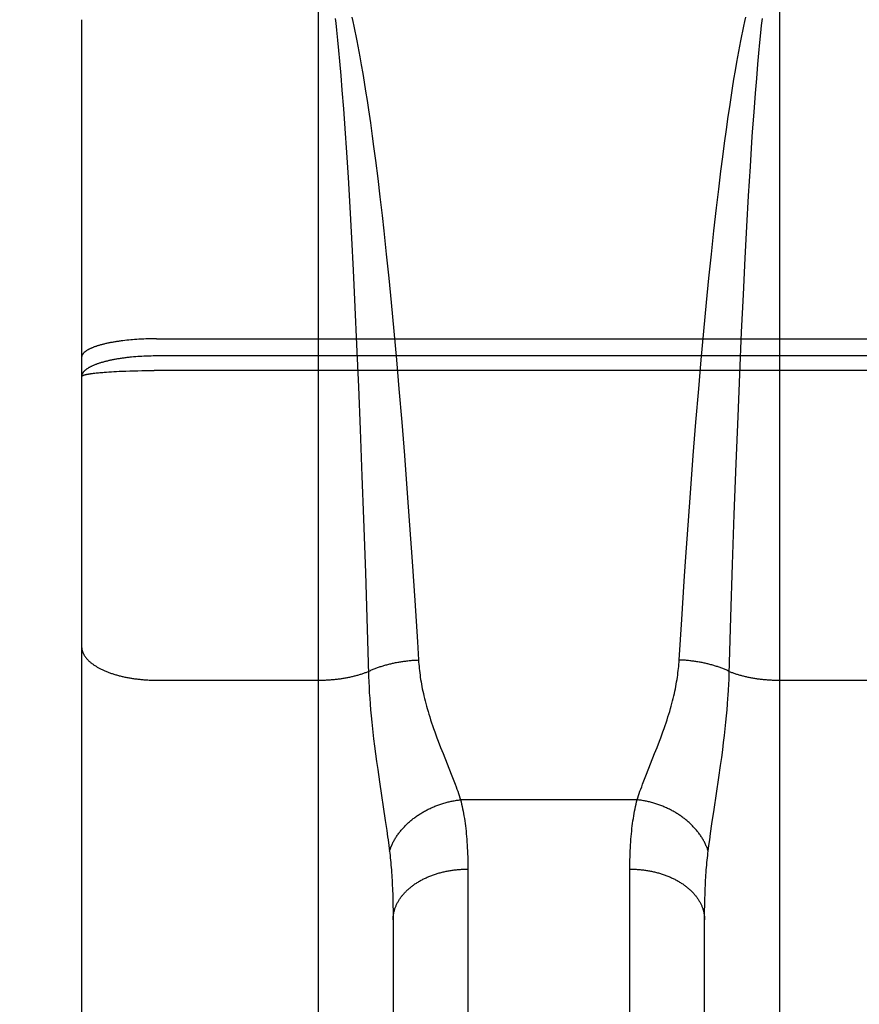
# Model space of a CAD drawing. Header units: inches. Extents: x 0 to 215, y 0 to 139.
# Tile 59 of 91: x 61.061 to 61.398, y 103.215 to 103.61. Entities that reach past the tile are written whole.
import ezdxf

# ---------------------------------------------------------------- set-up
doc = ezdxf.new("R2010")
doc.units = ezdxf.units.IN
doc.header["$LTSCALE"] = 11.835443
doc.header["$MEASUREMENT"] = 0
doc.linetypes.add('HIDDEN', pattern=[0.2, 0.1, -0.1])
doc.layers.get('0').update_dxf_attribs({"linetype": 'CONTINUOUS'})
doc.layers.add('DEFAULT_2', color=8, linetype='HIDDEN')
doc.layers.add('DIMENSIONS', color=7, linetype='CONTINUOUS')
doc.styles.get("Standard").update_dxf_attribs({"font": 'arial.ttf'})
doc.dimstyles.new('DIMSTYLE_1', dxfattribs={"dimtxt": 0.949367, "dimasz": 1.265823, "dimexe": 0.09, "dimexo": 0.07, "dimgap": 0.0375, "dimtad": 0, "dimtih": 1, "dimtoh": 1, "dimzin": 4, "dimdsep": 46, "dimtxsty": 'Standard', "dimblk": '_FILLED', "dimblk1": '_FILLED', "dimblk2": '_FILLED', "dimcen": 0.09, "dimazin": 1, "dimtfac": 1, "dimtofl": 0, "dimtmove": 0, "dimatfit": 3, "dimldrblk": '_FILLED', "dimfxl": 1, "dimtolj": 1, "dimtzin": 4, "dimarcsym": 0})

# ---------------------------------------------------------------- blocks, each defined once
blk = doc.blocks.new('_FILLED')
at = {"color": 0, "linetype": 'ByBlock'}
blk.add_solid([(0, 0), (-1, 0.2), (-1, -0.2)], dxfattribs=at)
blk = doc.blocks.new('*D16')
at = {"layer": 'DIMENSIONS', "color": 2, "linetype": 'Continuous'}
for p, q in [((46.91249, 103.7725), (46.91249, 106.4651)), ((46.91249, 106.4651), (48.02009, 106.4651)), ((45.77325, 102.6475), (49.12739, 102.6475)), ((46.91249, 102.6475), (46.91249, 100.11585))]:
    blk.add_line(p, q, dxfattribs=at)
at = {"layer": 'DIMENSIONS', "color": 2, "linetype": 'Continuous', "xscale": 1.2658227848, "yscale": 1.2658227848, "zscale": 1.2658227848}
for p, rotation in [((46.91249, 103.7725), 270), ((46.91249, 102.6475), 90)]:
    blk.add_blockref('_FILLED', p, dxfattribs=dict(at, rotation=rotation))
at = {"layer": 'DIMENSIONS', "color": 2, "linetype": 'Continuous', "insert": (48.49477, 106.93978), "char_height": 0.949367, "width": 2.5798786, "attachment_point": 1, "line_spacing_factor": 0.9}
blk.add_mtext('1.13', dxfattribs=at)

msp = doc.modelspace()

# ---------------------------------------------------------------- linework, layer by layer
at = {"layer": 'DEFAULT_2', "color": 8, "linetype": 'HIDDEN'}
for p, q in [((61.11563, 101.855), (61.11563, 103.64)), ((61.18063, 102.8292), (61.18063, 103.64)), ((61.36563, 103.64), (61.36563, 102.8292)), ((61.08563, 103.61), (61.08563, 101.885)), ((61.18743, 103.61042), (61.18763, 103.60859)), ((61.19402, 103.61103), (61.19443, 103.60922)), ((61.19443, 103.60922), (61.19484, 103.60735)), ((61.35142, 103.60735), (61.35183, 103.60922)), ((61.35183, 103.60922), (61.35224, 103.61103)), ((61.35853, 103.60766), (61.35883, 103.61042)), ((61.18763, 103.60859), (61.18794, 103.60575)), ((61.18794, 103.60575), (61.18834, 103.6018)), ((61.19484, 103.60735), (61.19525, 103.60544)), ((61.19525, 103.60544), (61.19565, 103.60347)), ((61.35061, 103.60347), (61.35102, 103.60544)), ((61.35102, 103.60544), (61.35142, 103.60735)), ((61.35782, 103.60078), (61.35822, 103.60478)), ((61.35822, 103.60478), (61.35853, 103.60766)), ((61.18834, 103.6018), (61.18874, 103.59765)), ((61.19565, 103.60347), (61.19605, 103.60146)), ((61.19605, 103.60146), (61.19646, 103.5994)), ((61.34981, 103.5994), (61.35021, 103.60146)), ((61.35021, 103.60146), (61.35061, 103.60347)), ((61.18874, 103.59765), (61.18914, 103.59331)), ((61.19646, 103.5994), (61.19686, 103.59729)), ((61.19686, 103.59729), (61.19725, 103.59513)), ((61.34901, 103.59513), (61.34941, 103.59729)), ((61.34941, 103.59729), (61.34981, 103.5994)), ((61.35742, 103.59658), (61.35782, 103.60078)), ((61.18914, 103.59331), (61.18963, 103.58763)), ((61.19725, 103.59513), (61.19785, 103.59182)), ((61.34802, 103.58955), (61.34861, 103.59293)), ((61.34861, 103.59293), (61.34901, 103.59513)), ((61.35702, 103.5922), (61.35742, 103.59658)), ((61.19785, 103.59182), (61.19844, 103.5884)), ((61.34743, 103.58607), (61.34802, 103.58955)), ((61.35653, 103.58647), (61.35702, 103.5922)), ((61.18963, 103.58763), (61.19012, 103.58168)), ((61.19844, 103.5884), (61.19902, 103.58488)), ((61.34685, 103.58249), (61.34743, 103.58607)), ((61.35605, 103.58046), (61.35653, 103.58647)), ((61.19012, 103.58168), (61.19069, 103.57418)), ((61.19902, 103.58488), (61.19961, 103.58127)), ((61.19961, 103.58127), (61.20018, 103.57757)), ((61.34627, 103.57881), (61.34685, 103.58249)), ((61.20018, 103.57757), (61.20076, 103.57377)), ((61.3457, 103.57505), (61.34627, 103.57881)), ((61.35547, 103.5729), (61.35605, 103.58046)), ((61.19069, 103.57418), (61.19126, 103.56633)), ((61.20076, 103.57377), (61.20151, 103.56857)), ((61.34513, 103.57119), (61.3457, 103.57505)), ((61.34438, 103.56592), (61.34513, 103.57119)), ((61.35491, 103.56498), (61.35547, 103.5729)), ((61.19126, 103.56633), (61.19191, 103.55673)), ((61.20151, 103.56857), (61.20226, 103.56322)), ((61.34363, 103.5605), (61.34438, 103.56592)), ((61.20226, 103.56322), (61.20281, 103.55912)), ((61.35463, 103.5609), (61.35491, 103.56498)), ((61.20281, 103.55912), (61.20355, 103.55353)), ((61.3429, 103.55494), (61.34363, 103.5605)), ((61.35399, 103.55104), (61.35463, 103.5609)), ((61.19191, 103.55673), (61.19254, 103.5467)), ((61.20355, 103.55353), (61.20445, 103.54635)), ((61.34217, 103.54925), (61.3429, 103.55494)), ((61.35328, 103.53929), (61.35399, 103.55104)), ((61.19254, 103.5467), (61.19325, 103.53475)), ((61.20445, 103.54635), (61.20534, 103.53899)), ((61.34128, 103.54195), (61.34217, 103.54925)), ((61.3404, 103.53448), (61.34128, 103.54195)), ((61.20534, 103.53899), (61.20621, 103.53144)), ((61.35258, 103.52704), (61.35328, 103.53929)), ((61.19325, 103.53475), (61.19393, 103.52234)), ((61.33937, 103.52529), (61.3404, 103.53448)), ((61.20621, 103.53144), (61.20689, 103.52529)), ((61.35191, 103.51438), (61.35258, 103.52704)), ((61.19393, 103.52234), (61.1946, 103.50953)), ((61.20689, 103.52529), (61.2079, 103.51589)), ((61.33836, 103.51589), (61.33937, 103.52529)), ((61.2079, 103.51589), (61.20889, 103.5063)), ((61.33737, 103.5063), (61.33836, 103.51589)), ((61.35118, 103.4997), (61.35191, 103.51438)), ((61.1946, 103.50953), (61.19532, 103.49472)), ((61.20889, 103.5063), (61.20985, 103.49655)), ((61.33641, 103.49655), (61.33737, 103.5063)), ((61.35048, 103.48469), (61.35118, 103.4997)), ((61.19532, 103.49472), (61.19601, 103.47966)), ((61.20985, 103.49655), (61.21094, 103.48505)), ((61.33533, 103.48505), (61.33641, 103.49655)), ((61.21094, 103.48505), (61.21198, 103.47349)), ((61.33428, 103.47349), (61.33533, 103.48505)), ((61.34974, 103.46783), (61.35048, 103.48469)), ((61.10224, 103.48121), (61.10149, 103.48112)), ((61.103, 103.4813), (61.10224, 103.48121)), ((61.10377, 103.48139), (61.103, 103.4813)), ((61.10454, 103.48147), (61.10377, 103.48139)), ((61.10533, 103.48154), (61.10454, 103.48147)), ((61.10612, 103.48161), (61.10533, 103.48154)), ((61.10692, 103.48168), (61.10612, 103.48161)), ((61.10773, 103.48173), (61.10692, 103.48168)), ((61.10855, 103.48179), (61.10773, 103.48173)), ((61.10937, 103.48183), (61.10855, 103.48179)), ((61.11144, 103.48192), (61.11061, 103.48189)), ((61.11227, 103.48195), (61.11144, 103.48192)), ((61.11311, 103.48197), (61.11227, 103.48195)), ((61.11395, 103.48198), (61.11311, 103.48197)), ((61.11479, 103.48199), (61.11395, 103.48198)), ((61.11563, 103.482), (61.11479, 103.48199)), ((61.11563, 103.482), (61.68105, 103.482)), ((61.19601, 103.47966), (61.19674, 103.46272)), ((61.10572, 103.47463), (61.10493, 103.47455)), ((61.10652, 103.4747), (61.10572, 103.47463)), ((61.10733, 103.47477), (61.10652, 103.4747)), ((61.10814, 103.47483), (61.10733, 103.47477)), ((61.10896, 103.47488), (61.10814, 103.47483)), ((61.10978, 103.47493), (61.10896, 103.47488)), ((61.11185, 103.47502), (61.11102, 103.47499)), ((61.11269, 103.47505), (61.11185, 103.47502)), ((61.11353, 103.47507), (61.11269, 103.47505)), ((61.11437, 103.47508), (61.11353, 103.47507)), ((61.11521, 103.47509), (61.11437, 103.47508)), ((61.68105, 103.47509), (61.11521, 103.47509)), ((61.21198, 103.47349), (61.21299, 103.46185)), ((61.33328, 103.46185), (61.33428, 103.47349)), ((61.08958, 103.46803), (61.09001, 103.46809)), ((61.09001, 103.46809), (61.09046, 103.46815)), ((61.09046, 103.46815), (61.09092, 103.46821)), ((61.09092, 103.46821), (61.09141, 103.46826)), ((61.09141, 103.46826), (61.09192, 103.46832)), ((61.09192, 103.46832), (61.09244, 103.46837)), ((61.09244, 103.46837), (61.09298, 103.46842)), ((61.09298, 103.46842), (61.09354, 103.46847)), ((61.09354, 103.46847), (61.09412, 103.46852)), ((61.09412, 103.46852), (61.09472, 103.46857)), ((61.09472, 103.46857), (61.09564, 103.46864)), ((61.09564, 103.46864), (61.0966, 103.46871)), ((61.0966, 103.46871), (61.09759, 103.46877)), ((61.09759, 103.46877), (61.09862, 103.46883)), ((61.09862, 103.46883), (61.09967, 103.46889)), ((61.09967, 103.46889), (61.10075, 103.46894)), ((61.10075, 103.46894), (61.10186, 103.46899)), ((61.10186, 103.46899), (61.10338, 103.46905)), ((61.10338, 103.46905), (61.10493, 103.4691)), ((61.10493, 103.4691), (61.10652, 103.46915)), ((61.10652, 103.46915), (61.10814, 103.46918)), ((61.10814, 103.46918), (61.10978, 103.46921)), ((61.10978, 103.46921), (61.11144, 103.46924)), ((61.11144, 103.46924), (61.11311, 103.46925)), ((61.11311, 103.46925), (61.11479, 103.46926)), ((61.68147, 103.46926), (61.11479, 103.46926)), ((61.34904, 103.45077), (61.34974, 103.46783)), ((61.19674, 103.46272), (61.19743, 103.44564)), ((61.21299, 103.46185), (61.21409, 103.44849)), ((61.33217, 103.44849), (61.33328, 103.46185)), ((61.34831, 103.43194), (61.34904, 103.45077)), ((61.21409, 103.44849), (61.21515, 103.43516)), ((61.33111, 103.43516), (61.33217, 103.44849)), ((61.19743, 103.44564), (61.19815, 103.42681)), ((61.21515, 103.43516), (61.21616, 103.4219)), ((61.3301, 103.4219), (61.33111, 103.43516)), ((61.34756, 103.41151), (61.34831, 103.43194)), ((61.19815, 103.42681), (61.19876, 103.40982)), ((61.21616, 103.4219), (61.21724, 103.40716)), ((61.32902, 103.40716), (61.3301, 103.4219)), ((61.34688, 103.39142), (61.34756, 103.41151)), ((61.19876, 103.40982), (61.1995, 103.38811)), ((61.21724, 103.40716), (61.21825, 103.39268)), ((61.32801, 103.39268), (61.32902, 103.40716)), ((61.21825, 103.39268), (61.2193, 103.37702)), ((61.32747, 103.38479), (61.32801, 103.39268)), ((61.1995, 103.38811), (61.20022, 103.36551)), ((61.34619, 103.37027), (61.34688, 103.39142)), ((61.32646, 103.36939), (61.32747, 103.38479)), ((61.2193, 103.37702), (61.22037, 103.36043)), ((61.32544, 103.35314), (61.32646, 103.36939)), ((61.34551, 103.34749), (61.34619, 103.37027)), ((61.22037, 103.36043), (61.22083, 103.35314)), ((61.11563, 103.34503), (61.18104, 103.34503)), ((61.20087, 103.34434), (61.20097, 103.34219)), ((61.34534, 103.34327), (61.34543, 103.3454)), ((61.34543, 103.3454), (61.34551, 103.34749)), ((61.36563, 103.34503), (61.43104, 103.34503)), ((61.20097, 103.34219), (61.20109, 103.34)), ((61.34523, 103.34111), (61.34534, 103.34327)), ((61.20109, 103.34), (61.20124, 103.33776)), ((61.20124, 103.33776), (61.2014, 103.33547)), ((61.34486, 103.33547), (61.34502, 103.33776)), ((61.2014, 103.33547), (61.20159, 103.33312)), ((61.20159, 103.33312), (61.20181, 103.33069)), ((61.34445, 103.33069), (61.34467, 103.33312)), ((61.34467, 103.33312), (61.34486, 103.33547)), ((61.20181, 103.33069), (61.20206, 103.32817)), ((61.34421, 103.32817), (61.34445, 103.33069)), ((61.20206, 103.32817), (61.20233, 103.32556)), ((61.34362, 103.32284), (61.34393, 103.32556)), ((61.34393, 103.32556), (61.34421, 103.32817)), ((61.20281, 103.32144), (61.20316, 103.31855)), ((61.31658, 103.31808), (61.31755, 103.32062)), ((61.34328, 103.32001), (61.34362, 103.32284)), ((61.20316, 103.31855), (61.20356, 103.31554)), ((61.22969, 103.31808), (61.23067, 103.31556)), ((61.31559, 103.31556), (61.31658, 103.31808)), ((61.3425, 103.31399), (61.34291, 103.31705)), ((61.34291, 103.31705), (61.34328, 103.32001)), ((61.20356, 103.31554), (61.20398, 103.31242)), ((61.23067, 103.31556), (61.23393, 103.30736)), ((61.31233, 103.30736), (61.31559, 103.31556)), ((61.34206, 103.31082), (61.3425, 103.31399)), ((61.20398, 103.31242), (61.20444, 103.3092)), ((61.20444, 103.3092), (61.20516, 103.30427)), ((61.34135, 103.30592), (61.34206, 103.31082)), ((61.23393, 103.30736), (61.23475, 103.30525)), ((61.31074, 103.30325), (61.31151, 103.30525)), ((61.31151, 103.30525), (61.31233, 103.30736)), ((61.33942, 103.29313), (61.34135, 103.30592)), ((61.20516, 103.30427), (61.20749, 103.28879)), ((61.30854, 103.29705), (61.23772, 103.29705)), ((61.33857, 103.28741), (61.33942, 103.29313)), ((61.20749, 103.28879), (61.20807, 103.28476)), ((61.33801, 103.28349), (61.33857, 103.28741)), ((61.20859, 103.28103), (61.2089, 103.27871)), ((61.33736, 103.27871), (61.33767, 103.28103)), ((61.33767, 103.28103), (61.33801, 103.28349)), ((61.2089, 103.27871), (61.20918, 103.27649)), ((61.33709, 103.27649), (61.33736, 103.27871)), ((61.24063, 103.2705), (61.24063, 102.92535)), ((61.30564, 102.92402), (61.30563, 103.26923)), ((61.21046, 103.25938), (61.21052, 103.25713)), ((61.21052, 103.25713), (61.21058, 103.25483)), ((61.21058, 103.25483), (61.21061, 103.25248)), ((61.33565, 103.25248), (61.33569, 103.25483)), ((61.33569, 103.25483), (61.33574, 103.25713)), ((61.21061, 103.25248), (61.21063, 103.25007)), ((61.21063, 103.25007), (61.21063, 102.94286)), ((61.33563, 103.25007), (61.33565, 103.25248)), ((61.33563, 102.94165), (61.33563, 103.25007))]:
    msp.add_line(p, q, dxfattribs=at)
for points in [[(61.10149, 103.48112), (61.10112, 103.48107), (61.10076, 103.48101), (61.10039, 103.48096), (61.10003, 103.48091), (61.09967, 103.48085), (61.09932, 103.4808), (61.09897, 103.48074), (61.09862, 103.48068), (61.09827, 103.48062), (61.09793, 103.48056), (61.09759, 103.4805), (61.09726, 103.48043), (61.09693, 103.48037), (61.0966, 103.4803), (61.09628, 103.48024), (61.09596, 103.48017), (61.09564, 103.4801), (61.09533, 103.48003), (61.09502, 103.47996), (61.09472, 103.47989), (61.09442, 103.47981), (61.09412, 103.47974), (61.09383, 103.47966), (61.09355, 103.47959), (61.09326, 103.47951), (61.09299, 103.47943), (61.09271, 103.47935), (61.09244, 103.47927), (61.09218, 103.47919), (61.09192, 103.47911), (61.09166, 103.47903), (61.09141, 103.47894), (61.09117, 103.47886), (61.09092, 103.47877), (61.09069, 103.47869), (61.09046, 103.4786), (61.09023, 103.47851), (61.09001, 103.47842), (61.08979, 103.47833), (61.08958, 103.47824), (61.08938, 103.47815), (61.08917, 103.47806), (61.08898, 103.47797), (61.08879, 103.47788), (61.0886, 103.47778), (61.08842, 103.47769), (61.08825, 103.47759), (61.08808, 103.4775), (61.08792, 103.4774), (61.08776, 103.4773), (61.0876, 103.47721), (61.08746, 103.47711), (61.08732, 103.47701), (61.08718, 103.47691), (61.08705, 103.47681), (61.08692, 103.47672), (61.0868, 103.47662), (61.08669, 103.47652), (61.08658, 103.47642), (61.08648, 103.47631), (61.08638, 103.47621), (61.08629, 103.47611), (61.08621, 103.47601), (61.08613, 103.47591), (61.08606, 103.47581), (61.08599, 103.4757), (61.08593, 103.4756), (61.08587, 103.4755), (61.08582, 103.47539), (61.08578, 103.47529), (61.08574, 103.47519), (61.0857, 103.47508), (61.08568, 103.47498), (61.08566, 103.47488), (61.08564, 103.47477), (61.08563, 103.47467), (61.08563, 103.47456)], [(61.11061, 103.48189), (61.11019, 103.48187), (61.10937, 103.48183)], [(61.10493, 103.47455), (61.10454, 103.4745), (61.10415, 103.47446), (61.10376, 103.47442), (61.10338, 103.47437), (61.10299, 103.47432), (61.10261, 103.47427), (61.10224, 103.47422), (61.10186, 103.47417), (61.10149, 103.47411), (61.10112, 103.47406), (61.10075, 103.474), (61.10039, 103.47394), (61.10003, 103.47388), (61.09967, 103.47382), (61.09932, 103.47376), (61.09896, 103.4737), (61.09862, 103.47363), (61.09827, 103.47357), (61.09793, 103.4735), (61.09759, 103.47343), (61.09726, 103.47336), (61.09693, 103.47329), (61.0966, 103.47321), (61.09628, 103.47314), (61.09596, 103.47306), (61.09564, 103.47299), (61.09533, 103.47291), (61.09502, 103.47283), (61.09472, 103.47275), (61.09442, 103.47267), (61.09412, 103.47259), (61.09383, 103.4725), (61.09354, 103.47242), (61.09326, 103.47233), (61.09298, 103.47225), (61.09271, 103.47216), (61.09244, 103.47207), (61.09218, 103.47198), (61.09192, 103.47189), (61.09166, 103.4718), (61.09141, 103.4717), (61.09116, 103.47161), (61.09092, 103.47151), (61.09069, 103.47142), (61.09046, 103.47132), (61.09023, 103.47122), (61.09001, 103.47112), (61.08979, 103.47103), (61.08958, 103.47093), (61.08937, 103.47082), (61.08917, 103.47072), (61.08898, 103.47062), (61.08879, 103.47052), (61.0886, 103.47041), (61.08842, 103.47031), (61.08825, 103.4702), (61.08808, 103.4701), (61.08791, 103.46999), (61.08776, 103.46988), (61.0876, 103.46977), (61.08746, 103.46967), (61.08731, 103.46956), (61.08718, 103.46945), (61.08705, 103.46934), (61.08692, 103.46923), (61.0868, 103.46912), (61.08669, 103.469), (61.08658, 103.46889), (61.08648, 103.46878), (61.08638, 103.46867), (61.08629, 103.46855), (61.08621, 103.46844), (61.08613, 103.46833), (61.08605, 103.46821), (61.08599, 103.4681), (61.08593, 103.46798), (61.08587, 103.46787), (61.08582, 103.46775), (61.08578, 103.46764), (61.08574, 103.46752), (61.0857, 103.46741), (61.08568, 103.46729), (61.08566, 103.46718), (61.08564, 103.46706), (61.08563, 103.46694), (61.08563, 103.46683)], [(61.11102, 103.47499), (61.11061, 103.47497), (61.10978, 103.47493)], [(61.08563, 103.46683), (61.08563, 103.46686), (61.08564, 103.4669), (61.08566, 103.46693), (61.08568, 103.46696), (61.0857, 103.467), (61.08574, 103.46703), (61.08578, 103.46707), (61.08582, 103.4671), (61.08587, 103.46713), (61.08593, 103.46717), (61.08599, 103.4672), (61.08605, 103.46724), (61.08613, 103.46727), (61.08621, 103.4673), (61.08629, 103.46734), (61.08638, 103.46737), (61.08648, 103.4674), (61.08658, 103.46744), (61.08669, 103.46747), (61.0868, 103.4675), (61.08692, 103.46753), (61.08705, 103.46757), (61.08718, 103.4676), (61.08731, 103.46763), (61.08746, 103.46766), (61.0876, 103.4677), (61.08776, 103.46773), (61.08791, 103.46776), (61.08808, 103.46779), (61.08825, 103.46782), (61.08842, 103.46785), (61.0886, 103.46788), (61.08879, 103.46791), (61.08898, 103.46794), (61.08917, 103.46797), (61.08937, 103.468), (61.08958, 103.46803)], [(61.20022, 103.36551), (61.20076, 103.34749), (61.20079, 103.34645), (61.20087, 103.34434)], [(61.08563, 103.35862), (61.08563, 103.35843), (61.08564, 103.35824), (61.08566, 103.35805), (61.08568, 103.35786), (61.0857, 103.35767), (61.08574, 103.35748), (61.08578, 103.35729), (61.08582, 103.3571), (61.08587, 103.35691), (61.08593, 103.35672), (61.08599, 103.35653), (61.08605, 103.35634), (61.08613, 103.35615), (61.08621, 103.35597), (61.08629, 103.35578), (61.08638, 103.35559), (61.08648, 103.35541), (61.08658, 103.35522), (61.08669, 103.35504), (61.0868, 103.35486), (61.08692, 103.35467), (61.08705, 103.35449), (61.08718, 103.35431), (61.08731, 103.35413), (61.08746, 103.35395), (61.0876, 103.35377), (61.08776, 103.35359), (61.08791, 103.35342), (61.08808, 103.35324), (61.08825, 103.35307), (61.08842, 103.35289), (61.0886, 103.35272), (61.08879, 103.35255), (61.08898, 103.35238), (61.08917, 103.35221), (61.08937, 103.35204), (61.08958, 103.35188), (61.08979, 103.35171), (61.09001, 103.35155), (61.09023, 103.35139), (61.09046, 103.35123), (61.09069, 103.35107), (61.09092, 103.35091), (61.09116, 103.35075), (61.09141, 103.3506), (61.09166, 103.35045), (61.09192, 103.35029), (61.09218, 103.35014), (61.09244, 103.35), (61.09271, 103.34985), (61.09298, 103.3497), (61.09326, 103.34956), (61.09354, 103.34942), (61.09383, 103.34928), (61.09412, 103.34914), (61.09442, 103.34901), (61.09472, 103.34887), (61.09502, 103.34874), (61.09533, 103.34861), (61.09564, 103.34848), (61.09596, 103.34836), (61.09628, 103.34823), (61.0966, 103.34811), (61.09693, 103.34799), (61.09726, 103.34787), (61.09759, 103.34776), (61.09793, 103.34765), (61.09827, 103.34753), (61.09862, 103.34742), (61.09896, 103.34732), (61.09932, 103.34721), (61.09967, 103.34711), (61.10003, 103.34701), (61.10039, 103.34691), (61.10075, 103.34682), (61.10112, 103.34672), (61.10149, 103.34663), (61.10186, 103.34654), (61.10224, 103.34646), (61.10261, 103.34637), (61.10299, 103.34629), (61.10338, 103.34621), (61.10376, 103.34614), (61.10415, 103.34606), (61.10454, 103.34599), (61.10493, 103.34592), (61.10533, 103.34585), (61.10572, 103.34579), (61.10612, 103.34573), (61.10652, 103.34567), (61.10692, 103.34561), (61.10733, 103.34556), (61.10773, 103.34551), (61.10814, 103.34546), (61.10855, 103.34541), (61.10896, 103.34537), (61.10937, 103.34533), (61.10978, 103.34529), (61.11019, 103.34525), (61.11061, 103.34522), (61.11102, 103.34519), (61.11144, 103.34516), (61.11185, 103.34514), (61.11227, 103.34511), (61.11269, 103.34509), (61.11311, 103.34508), (61.11353, 103.34506), (61.11395, 103.34505), (61.11437, 103.34504), (61.11479, 103.34503), (61.11521, 103.34503), (61.11563, 103.34503)], [(61.20073, 103.34853), (61.20104, 103.34868), (61.20137, 103.34883), (61.20169, 103.34898), (61.20202, 103.34912), (61.20235, 103.34926), (61.20268, 103.3494), (61.20302, 103.34954), (61.20337, 103.34968), (61.20371, 103.34981), (61.20406, 103.34994), (61.20441, 103.35007), (61.20477, 103.3502), (61.20513, 103.35033), (61.20549, 103.35045), (61.20586, 103.35057), (61.20623, 103.35068), (61.2066, 103.3508), (61.20697, 103.35091), (61.20735, 103.35102), (61.20773, 103.35113), (61.20811, 103.35124), (61.2085, 103.35134), (61.20888, 103.35144), (61.20927, 103.35154), (61.20966, 103.35163), (61.21006, 103.35172), (61.21045, 103.35181), (61.21085, 103.3519), (61.21125, 103.35198), (61.21166, 103.35206), (61.21206, 103.35214), (61.21247, 103.35222), (61.21287, 103.35229), (61.21328, 103.35236), (61.21369, 103.35243), (61.21411, 103.35249), (61.21452, 103.35256), (61.21493, 103.35262), (61.21535, 103.35267), (61.21577, 103.35272), (61.21619, 103.35278), (61.2166, 103.35282), (61.21702, 103.35287), (61.21744, 103.35291), (61.21787, 103.35295), (61.21829, 103.35299), (61.21871, 103.35302), (61.21913, 103.35305), (61.21956, 103.35308), (61.21998, 103.3531), (61.2204, 103.35312), (61.22083, 103.35314)], [(61.22083, 103.35314), (61.22088, 103.35229), (61.22095, 103.35144), (61.22103, 103.35058), (61.22111, 103.34972), (61.22121, 103.34885), (61.22131, 103.34798), (61.22143, 103.34709), (61.22156, 103.3462), (61.22169, 103.3453), (61.22184, 103.34439), (61.222, 103.34348), (61.22218, 103.34255), (61.22236, 103.34162), (61.22256, 103.34067), (61.22277, 103.3397), (61.22299, 103.33873), (61.22323, 103.33774), (61.22348, 103.33673), (61.22375, 103.33571), (61.22403, 103.33466), (61.22433, 103.3336), (61.22465, 103.33252), (61.22498, 103.33142), (61.22533, 103.33029), (61.2257, 103.32915), (61.22608, 103.32798), (61.22648, 103.3268), (61.2269, 103.3256), (61.22733, 103.32437), (61.22778, 103.32314), (61.22824, 103.32188), (61.22872, 103.32062), (61.22969, 103.31808)], [(61.31755, 103.32062), (61.31802, 103.32188), (61.31848, 103.32314), (61.31893, 103.32437), (61.31936, 103.3256), (61.31978, 103.3268), (61.32018, 103.32798), (61.32057, 103.32915), (61.32093, 103.33029), (61.32128, 103.33142), (61.32162, 103.33252), (61.32193, 103.3336), (61.32223, 103.33466), (61.32251, 103.33571), (61.32278, 103.33673), (61.32303, 103.33774), (61.32327, 103.33873), (61.32349, 103.3397), (61.3237, 103.34067), (61.3239, 103.34162), (61.32409, 103.34255), (61.32426, 103.34348), (61.32442, 103.34439), (61.32457, 103.3453), (61.32471, 103.3462), (61.32483, 103.34709), (61.32495, 103.34798), (61.32506, 103.34885), (61.32515, 103.34972), (61.32524, 103.35058), (61.32531, 103.35144), (61.32538, 103.35229), (61.32544, 103.35314)], [(61.34553, 103.34853), (61.34522, 103.34868), (61.3449, 103.34883), (61.34457, 103.34898), (61.34425, 103.34912), (61.34391, 103.34926), (61.34358, 103.3494), (61.34324, 103.34954), (61.3429, 103.34968), (61.34255, 103.34981), (61.3422, 103.34994), (61.34185, 103.35007), (61.34149, 103.3502), (61.34113, 103.35033), (61.34077, 103.35045), (61.34041, 103.35057), (61.34004, 103.35068), (61.33967, 103.3508), (61.33929, 103.35091), (61.33891, 103.35102), (61.33853, 103.35113), (61.33815, 103.35124), (61.33777, 103.35134), (61.33738, 103.35144), (61.33699, 103.35154), (61.3366, 103.35163), (61.3362, 103.35172), (61.33581, 103.35181), (61.33541, 103.3519), (61.33501, 103.35198), (61.33461, 103.35206), (61.3342, 103.35214), (61.3338, 103.35222), (61.33339, 103.35229), (61.33298, 103.35236), (61.33257, 103.35243), (61.33216, 103.35249), (61.33174, 103.35256), (61.33133, 103.35262), (61.33091, 103.35267), (61.3305, 103.35272), (61.33008, 103.35278), (61.32966, 103.35282), (61.32924, 103.35287), (61.32882, 103.35291), (61.3284, 103.35295), (61.32797, 103.35299), (61.32755, 103.35302), (61.32713, 103.35305), (61.32671, 103.35308), (61.32628, 103.3531), (61.32586, 103.35312), (61.32544, 103.35314)], [(61.18104, 103.34503), (61.18145, 103.34503), (61.18185, 103.34504), (61.18226, 103.34505), (61.18267, 103.34506), (61.18308, 103.34507), (61.18348, 103.34509), (61.18389, 103.34511), (61.18429, 103.34513), (61.1847, 103.34515), (61.1851, 103.34518), (61.1855, 103.34521), (61.18591, 103.34524), (61.18631, 103.34527), (61.18671, 103.34531), (61.18711, 103.34535), (61.1875, 103.34539), (61.1879, 103.34543), (61.18829, 103.34548), (61.18869, 103.34553), (61.18908, 103.34558), (61.18947, 103.34563), (61.18986, 103.34569), (61.19025, 103.34574), (61.19063, 103.3458), (61.19102, 103.34587), (61.1914, 103.34593), (61.19178, 103.346), (61.19215, 103.34607), (61.19253, 103.34614), (61.1929, 103.34622), (61.19327, 103.34629), (61.19364, 103.34637), (61.19401, 103.34645), (61.19437, 103.34654), (61.19473, 103.34662), (61.19509, 103.34671), (61.19545, 103.3468), (61.1958, 103.34689), (61.19615, 103.34699), (61.1965, 103.34708), (61.19684, 103.34718), (61.19719, 103.34728), (61.19752, 103.34739), (61.19786, 103.34749), (61.19819, 103.3476), (61.19852, 103.34771), (61.19885, 103.34782), (61.19917, 103.34793), (61.19949, 103.34805), (61.1998, 103.34816), (61.20012, 103.34828), (61.20042, 103.3484), (61.20073, 103.34853)], [(61.34553, 103.34853), (61.34584, 103.3484), (61.34615, 103.34828), (61.34646, 103.34816), (61.34677, 103.34805), (61.34709, 103.34793), (61.34742, 103.34782), (61.34774, 103.34771), (61.34807, 103.3476), (61.3484, 103.34749), (61.34874, 103.34739), (61.34908, 103.34728), (61.34942, 103.34718), (61.34976, 103.34708), (61.35011, 103.34699), (61.35046, 103.34689), (61.35081, 103.3468), (61.35117, 103.34671), (61.35153, 103.34662), (61.35189, 103.34654), (61.35225, 103.34645), (61.35262, 103.34637), (61.35299, 103.34629), (61.35336, 103.34622), (61.35373, 103.34614), (61.35411, 103.34607), (61.35449, 103.346), (61.35487, 103.34593), (61.35525, 103.34587), (61.35563, 103.3458), (61.35602, 103.34574), (61.3564, 103.34569), (61.35679, 103.34563), (61.35718, 103.34558), (61.35757, 103.34553), (61.35797, 103.34548), (61.35836, 103.34543), (61.35876, 103.34539), (61.35916, 103.34535), (61.35956, 103.34531), (61.35996, 103.34527), (61.36036, 103.34524), (61.36076, 103.34521), (61.36116, 103.34518), (61.36157, 103.34515), (61.36197, 103.34513), (61.36237, 103.34511), (61.36278, 103.34509), (61.36319, 103.34507), (61.36359, 103.34506), (61.364, 103.34505), (61.36441, 103.34504), (61.36482, 103.34503), (61.36522, 103.34503), (61.36563, 103.34503)], [(61.34502, 103.33776), (61.3451, 103.33889), (61.34523, 103.34111)], [(61.20233, 103.32556), (61.20248, 103.32422), (61.20281, 103.32144)], [(61.23475, 103.30525), (61.23552, 103.30325), (61.23588, 103.30229), (61.23622, 103.30136), (61.23655, 103.30045), (61.23686, 103.29957), (61.23716, 103.29871), (61.23745, 103.29787), (61.23772, 103.29705)], [(61.30854, 103.29705), (61.30881, 103.29787), (61.3091, 103.29871), (61.3094, 103.29957), (61.30971, 103.30045), (61.31004, 103.30136), (61.31039, 103.30229), (61.31074, 103.30325)], [(61.20918, 103.27649), (61.20929, 103.27683), (61.2094, 103.27716), (61.20953, 103.2775), (61.20966, 103.27783), (61.20979, 103.27816), (61.20993, 103.27849), (61.21007, 103.27882), (61.21023, 103.27915), (61.21038, 103.27947), (61.21054, 103.2798), (61.21071, 103.28013), (61.21089, 103.28045), (61.21106, 103.28077), (61.21125, 103.28109), (61.21144, 103.28141), (61.21163, 103.28173), (61.21183, 103.28204), (61.21204, 103.28236), (61.21225, 103.28267), (61.21246, 103.28298), (61.21268, 103.28329), (61.21291, 103.2836), (61.21314, 103.2839), (61.21338, 103.2842), (61.21362, 103.2845), (61.21386, 103.2848), (61.21411, 103.2851), (61.21437, 103.28539), (61.21463, 103.28568), (61.21489, 103.28597), (61.21516, 103.28626), (61.21544, 103.28654), (61.21572, 103.28682), (61.216, 103.2871), (61.21629, 103.28738), (61.21658, 103.28765), (61.21687, 103.28792), (61.21717, 103.28819), (61.21748, 103.28845), (61.21779, 103.28871), (61.2181, 103.28897), (61.21842, 103.28922), (61.21874, 103.28948), (61.21906, 103.28973), (61.21939, 103.28997), (61.21972, 103.29021), (61.22006, 103.29045), (61.2204, 103.29069), (61.22074, 103.29092), (61.22108, 103.29115), (61.22143, 103.29137), (61.22179, 103.29159), (61.22214, 103.29181), (61.2225, 103.29202), (61.22286, 103.29223), (61.22323, 103.29244), (61.2236, 103.29264), (61.22397, 103.29284), (61.22434, 103.29303), (61.22472, 103.29323), (61.2251, 103.29341), (61.22548, 103.29359), (61.22586, 103.29377), (61.22625, 103.29395), (61.22664, 103.29412), (61.22703, 103.29428), (61.22742, 103.29445), (61.22782, 103.2946), (61.22822, 103.29476), (61.22861, 103.29491), (61.22902, 103.29505), (61.22942, 103.29519), (61.22982, 103.29533), (61.23023, 103.29546), (61.23064, 103.29559), (61.23105, 103.29571), (61.23146, 103.29583), (61.23187, 103.29594), (61.23228, 103.29605), (61.2327, 103.29616), (61.23311, 103.29626), (61.23353, 103.29635), (61.23394, 103.29645), (61.23436, 103.29653), (61.23478, 103.29661), (61.2352, 103.29669), (61.23562, 103.29676), (61.23604, 103.29683), (61.23646, 103.29689), (61.23688, 103.29695), (61.2373, 103.29701), (61.23772, 103.29705)], [(61.23772, 103.29705), (61.23794, 103.29618), (61.23814, 103.29528), (61.23835, 103.29437), (61.23854, 103.29345), (61.23872, 103.29251), (61.2389, 103.29156), (61.23907, 103.29059), (61.23923, 103.2896), (61.23938, 103.2886), (61.23952, 103.28759), (61.23965, 103.28656), (61.23978, 103.28551), (61.2399, 103.28445), (61.24001, 103.28338), (61.24011, 103.28228), (61.2402, 103.28118), (61.24028, 103.28005), (61.24035, 103.27891), (61.24042, 103.27776), (61.24047, 103.27659), (61.24052, 103.2754), (61.24056, 103.2742), (61.24059, 103.27298), (61.24061, 103.27175), (61.24063, 103.2705)], [(61.30563, 103.26923), (61.30564, 103.2705), (61.30565, 103.27175), (61.30567, 103.27298), (61.3057, 103.2742), (61.30574, 103.2754), (61.30579, 103.27659), (61.30584, 103.27776), (61.30591, 103.27891), (61.30598, 103.28005), (61.30607, 103.28118), (61.30616, 103.28228), (61.30626, 103.28338), (61.30637, 103.28445), (61.30648, 103.28551), (61.30661, 103.28656), (61.30674, 103.28759), (61.30689, 103.2886), (61.30704, 103.2896), (61.3072, 103.29059), (61.30736, 103.29156), (61.30754, 103.29251), (61.30772, 103.29345), (61.30792, 103.29437), (61.30812, 103.29528), (61.30833, 103.29618), (61.30854, 103.29705)], [(61.33709, 103.27649), (61.33698, 103.27683), (61.33686, 103.27716), (61.33674, 103.2775), (61.33661, 103.27783), (61.33647, 103.27816), (61.33633, 103.27849), (61.33619, 103.27882), (61.33604, 103.27915), (61.33588, 103.27947), (61.33572, 103.2798), (61.33555, 103.28013), (61.33538, 103.28045), (61.3352, 103.28077), (61.33501, 103.28109), (61.33482, 103.28141), (61.33463, 103.28173), (61.33443, 103.28204), (61.33422, 103.28236), (61.33401, 103.28267), (61.3338, 103.28298), (61.33358, 103.28329), (61.33335, 103.2836), (61.33312, 103.2839), (61.33288, 103.2842), (61.33264, 103.2845), (61.3324, 103.2848), (61.33215, 103.2851), (61.33189, 103.28539), (61.33163, 103.28568), (61.33137, 103.28597), (61.3311, 103.28626), (61.33082, 103.28654), (61.33055, 103.28682), (61.33026, 103.2871), (61.32998, 103.28738), (61.32968, 103.28765), (61.32939, 103.28792), (61.32909, 103.28819), (61.32878, 103.28845), (61.32847, 103.28871), (61.32816, 103.28897), (61.32785, 103.28922), (61.32753, 103.28948), (61.3272, 103.28973), (61.32687, 103.28997), (61.32654, 103.29021), (61.32621, 103.29045), (61.32587, 103.29069), (61.32552, 103.29092), (61.32518, 103.29115), (61.32483, 103.29137), (61.32448, 103.29159), (61.32412, 103.29181), (61.32376, 103.29202), (61.3234, 103.29223), (61.32303, 103.29244), (61.32267, 103.29264), (61.32229, 103.29284), (61.32192, 103.29303), (61.32154, 103.29323), (61.32117, 103.29341), (61.32078, 103.29359), (61.3204, 103.29377), (61.32001, 103.29395), (61.31962, 103.29412), (61.31923, 103.29428), (61.31884, 103.29445), (61.31844, 103.2946), (61.31805, 103.29476), (61.31765, 103.29491), (61.31725, 103.29505), (61.31684, 103.29519), (61.31644, 103.29533), (61.31603, 103.29546), (61.31562, 103.29559), (61.31522, 103.29571), (61.31481, 103.29583), (61.31439, 103.29594), (61.31398, 103.29605), (61.31357, 103.29616), (61.31315, 103.29626), (61.31274, 103.29635), (61.31232, 103.29645), (61.3119, 103.29653), (61.31148, 103.29661), (61.31106, 103.29669), (61.31064, 103.29676), (61.31022, 103.29683), (61.3098, 103.29689), (61.30938, 103.29695), (61.30896, 103.29701), (61.30854, 103.29705)], [(61.20807, 103.28476), (61.20843, 103.28224), (61.20859, 103.28103)], [(61.20918, 103.27649), (61.20928, 103.27559), (61.20939, 103.27467), (61.20949, 103.27374), (61.20958, 103.2728), (61.20968, 103.27184), (61.20976, 103.27087), (61.20985, 103.26989), (61.20993, 103.2689), (61.21, 103.26789), (61.21008, 103.26687), (61.21014, 103.26584), (61.21021, 103.2648), (61.21026, 103.26374), (61.21032, 103.26267), (61.21037, 103.26159), (61.21041, 103.26049), (61.21046, 103.25938)], [(61.33574, 103.25713), (61.33581, 103.25938), (61.33585, 103.26049), (61.33589, 103.26159), (61.33594, 103.26267), (61.336, 103.26374), (61.33606, 103.2648), (61.33612, 103.26584), (61.33619, 103.26687), (61.33626, 103.26789), (61.33633, 103.2689), (61.33641, 103.26989), (61.3365, 103.27087), (61.33659, 103.27184), (61.33668, 103.2728), (61.33677, 103.27374), (61.33687, 103.27467), (61.33698, 103.27559), (61.33709, 103.27649)], [(61.21063, 103.24885), (61.21063, 103.24914), (61.21064, 103.24943), (61.21066, 103.24971), (61.21068, 103.25), (61.2107, 103.25028), (61.21074, 103.25057), (61.21078, 103.25085), (61.21082, 103.25114), (61.21087, 103.25142), (61.21093, 103.2517), (61.21099, 103.25199), (61.21105, 103.25227), (61.21113, 103.25255), (61.21121, 103.25283), (61.21129, 103.25311), (61.21138, 103.25339), (61.21148, 103.25367), (61.21158, 103.25394), (61.21169, 103.25422), (61.2118, 103.2545), (61.21192, 103.25477), (61.21205, 103.25504), (61.21218, 103.25531), (61.21231, 103.25558), (61.21246, 103.25585), (61.2126, 103.25612), (61.21276, 103.25639), (61.21291, 103.25665), (61.21308, 103.25692), (61.21325, 103.25718), (61.21342, 103.25744), (61.2136, 103.2577), (61.21379, 103.25795), (61.21398, 103.25821), (61.21417, 103.25846), (61.21437, 103.25871), (61.21458, 103.25896), (61.21479, 103.25921), (61.21501, 103.25945), (61.21523, 103.2597), (61.21546, 103.25994), (61.21569, 103.26018), (61.21592, 103.26041), (61.21616, 103.26065), (61.21641, 103.26088), (61.21666, 103.26111), (61.21692, 103.26134), (61.21718, 103.26156), (61.21744, 103.26178), (61.21771, 103.262), (61.21798, 103.26222), (61.21826, 103.26243), (61.21854, 103.26265), (61.21883, 103.26285), (61.21912, 103.26306), (61.21942, 103.26326), (61.21972, 103.26347), (61.22002, 103.26366), (61.22033, 103.26386), (61.22064, 103.26405), (61.22096, 103.26424), (61.22128, 103.26442), (61.2216, 103.26461), (61.22193, 103.26479), (61.22226, 103.26496), (61.22259, 103.26514), (61.22293, 103.26531), (61.22327, 103.26547), (61.22362, 103.26564), (61.22396, 103.2658), (61.22432, 103.26596), (61.22467, 103.26611), (61.22503, 103.26626), (61.22539, 103.26641), (61.22575, 103.26655), (61.22612, 103.26669), (61.22649, 103.26683), (61.22686, 103.26696), (61.22724, 103.26709), (61.22761, 103.26722), (61.22799, 103.26734), (61.22838, 103.26746), (61.22876, 103.26757), (61.22915, 103.26768), (61.22954, 103.26779), (61.22993, 103.26789), (61.23033, 103.26799), (61.23072, 103.26809), (61.23112, 103.26818), (61.23152, 103.26827), (61.23192, 103.26836), (61.23233, 103.26844), (61.23273, 103.26851), (61.23314, 103.26859), (61.23355, 103.26866), (61.23396, 103.26872), (61.23437, 103.26878), (61.23478, 103.26884), (61.23519, 103.2689), (61.23561, 103.26895), (61.23602, 103.26899), (61.23644, 103.26903), (61.23685, 103.26907), (61.23727, 103.26911), (61.23769, 103.26914), (61.23811, 103.26916), (61.23853, 103.26918), (61.23895, 103.2692), (61.23937, 103.26922), (61.23979, 103.26923), (61.24021, 103.26923), (61.24063, 103.26923)], [(61.30563, 103.26923), (61.30605, 103.26923), (61.30647, 103.26923), (61.30689, 103.26922), (61.30731, 103.2692), (61.30773, 103.26918), (61.30815, 103.26916), (61.30857, 103.26914), (61.30899, 103.26911), (61.30941, 103.26907), (61.30982, 103.26903), (61.31024, 103.26899), (61.31066, 103.26895), (61.31107, 103.2689), (61.31148, 103.26884), (61.3119, 103.26878), (61.31231, 103.26872), (61.31272, 103.26866), (61.31312, 103.26859), (61.31353, 103.26851), (61.31394, 103.26844), (61.31434, 103.26836), (61.31474, 103.26827), (61.31514, 103.26818), (61.31554, 103.26809), (61.31594, 103.26799), (61.31633, 103.26789), (61.31672, 103.26779), (61.31711, 103.26768), (61.3175, 103.26757), (61.31788, 103.26746), (61.31827, 103.26734), (61.31865, 103.26722), (61.31903, 103.26709), (61.3194, 103.26696), (61.31977, 103.26683), (61.32014, 103.26669), (61.32051, 103.26655), (61.32087, 103.26641), (61.32123, 103.26626), (61.32159, 103.26611), (61.32195, 103.26596), (61.3223, 103.2658), (61.32265, 103.26564), (61.32299, 103.26547), (61.32333, 103.26531), (61.32367, 103.26514), (61.32401, 103.26496), (61.32434, 103.26479), (61.32466, 103.26461), (61.32499, 103.26442), (61.32531, 103.26424), (61.32562, 103.26405), (61.32593, 103.26386), (61.32624, 103.26366), (61.32654, 103.26347), (61.32684, 103.26326), (61.32714, 103.26306), (61.32743, 103.26285), (61.32772, 103.26265), (61.328, 103.26243), (61.32828, 103.26222), (61.32855, 103.262), (61.32882, 103.26178), (61.32909, 103.26156), (61.32935, 103.26134), (61.3296, 103.26111), (61.32985, 103.26088), (61.3301, 103.26065), (61.33034, 103.26041), (61.33058, 103.26018), (61.33081, 103.25994), (61.33103, 103.2597), (61.33125, 103.25945), (61.33147, 103.25921), (61.33168, 103.25896), (61.33189, 103.25871), (61.33209, 103.25846), (61.33228, 103.25821), (61.33247, 103.25795), (61.33266, 103.2577), (61.33284, 103.25744), (61.33301, 103.25718), (61.33318, 103.25692), (61.33335, 103.25665), (61.33351, 103.25639), (61.33366, 103.25612), (61.33381, 103.25585), (61.33395, 103.25558), (61.33408, 103.25531), (61.33421, 103.25504), (61.33434, 103.25477), (61.33446, 103.2545), (61.33457, 103.25422), (61.33468, 103.25394), (61.33478, 103.25367), (61.33488, 103.25339), (61.33497, 103.25311), (61.33505, 103.25283), (61.33513, 103.25255), (61.33521, 103.25227), (61.33527, 103.25199), (61.33534, 103.2517), (61.33539, 103.25142), (61.33544, 103.25114), (61.33549, 103.25085), (61.33552, 103.25057), (61.33556, 103.25028), (61.33558, 103.25), (61.3356, 103.24971), (61.33562, 103.24943), (61.33563, 103.24914), (61.33563, 103.24885)]]:
    msp.add_lwpolyline(points, dxfattribs=at)

# ---------------------------------------------------------------- dimensions: what is measured, and where the dimension line sits
at = {"layer": 'DIMENSIONS', "color": 2, "linetype": 'Continuous'}
dim = msp.add_linear_dim(base=(46.9124943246, 103.7724962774), p1=(49.1973858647, 102.6474962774), p2=(64.1686310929, 103.7724962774), angle=90, dimstyle='DIMSTYLE_1', dxfattribs=at)
dim.commit()
dim.dimension.update_dxf_attribs({"geometry": '*D16', "text_midpoint": (49.825830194, 106.4598033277), "dimtype": 160})

doc.saveas('drawing.dxf')
